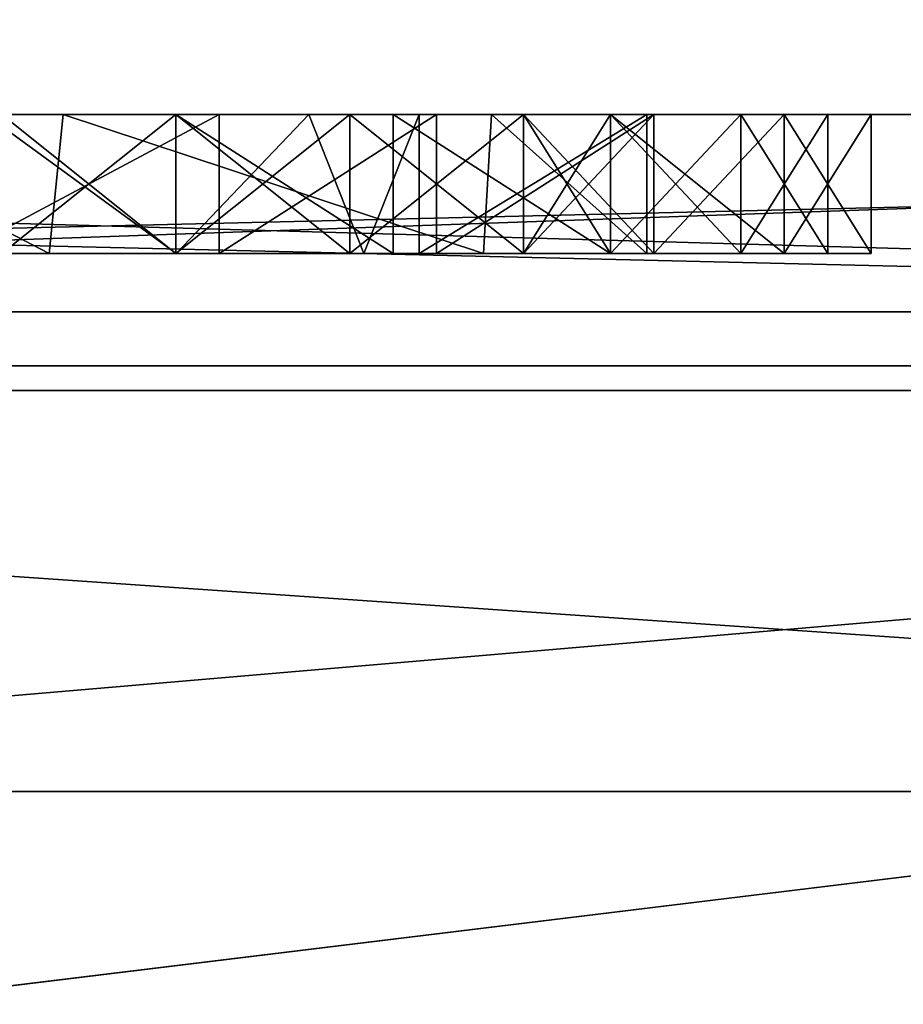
# Model space of a CAD drawing. Header units: millimetres. Extents: x -175 to 175, y 0 to 204.
# Tile 104 of 138: x 150.263 to 150.898, y 81.96 to 82.668. Entities that reach past the tile are written whole.
import ezdxf

# ---------------------------------------------------------------- set-up
doc = ezdxf.new("R2010")
doc.units = ezdxf.units.MM
doc.header["$LTSCALE"] = 65.185185
for name, color, linetype in [('488', 7, 'CONTINUOUS'), ('498', 7, 'CONTINUOUS'), ('506', 7, 'CONTINUOUS'), ('507', 7, 'CONTINUOUS'), ('531', 7, 'CONTINUOUS'), ('533', 7, 'CONTINUOUS'), ('534', 7, 'CONTINUOUS'), ('581', 7, 'CONTINUOUS'), ('582', 7, 'CONTINUOUS'), ('583', 7, 'CONTINUOUS'), ('584', 7, 'CONTINUOUS'), ('585', 7, 'CONTINUOUS'), ('698', 7, 'CONTINUOUS'), ('699', 7, 'CONTINUOUS'), ('700', 7, 'CONTINUOUS'), ('701', 7, 'CONTINUOUS'), ('702', 7, 'CONTINUOUS'), ('703', 7, 'CONTINUOUS'), ('704', 7, 'CONTINUOUS'), ('705', 7, 'CONTINUOUS'), ('706', 7, 'CONTINUOUS'), ('707', 7, 'CONTINUOUS'), ('708', 7, 'CONTINUOUS'), ('709', 7, 'CONTINUOUS'), ('710', 7, 'CONTINUOUS'), ('711', 7, 'CONTINUOUS'), ('712', 7, 'CONTINUOUS'), ('713', 7, 'CONTINUOUS'), ('714', 7, 'CONTINUOUS'), ('715', 7, 'CONTINUOUS'), ('731', 7, 'CONTINUOUS'), ('732', 7, 'CONTINUOUS'), ('733', 7, 'CONTINUOUS'), ('734', 7, 'CONTINUOUS'), ('735', 7, 'CONTINUOUS'), ('736', 7, 'CONTINUOUS'), ('737', 7, 'CONTINUOUS'), ('738', 7, 'CONTINUOUS'), ('739', 7, 'CONTINUOUS'), ('740', 7, 'CONTINUOUS'), ('741', 7, 'CONTINUOUS'), ('742', 7, 'CONTINUOUS'), ('743', 7, 'CONTINUOUS'), ('744', 7, 'CONTINUOUS'), ('745', 7, 'CONTINUOUS'), ('746', 7, 'CONTINUOUS'), ('747', 7, 'CONTINUOUS'), ('755', 7, 'CONTINUOUS'), ('783', 7, 'CONTINUOUS'), ('802', 7, 'CONTINUOUS'), ('807', 7, 'CONTINUOUS'), ('819', 7, 'CONTINUOUS'), ('820', 7, 'CONTINUOUS'), ('822', 7, 'CONTINUOUS'), ('823', 7, 'CONTINUOUS'), ('831', 7, 'CONTINUOUS'), ('832', 7, 'CONTINUOUS')]:
    doc.layers.add(name, color=color, linetype=linetype)

msp = doc.modelspace()

# ---------------------------------------------------------------- linework, layer by layer
at = {"layer": '488', "color": 7, "linetype": 'CONTINUOUS', "true_color": 0xe0f2ff}
for points in [[(147.5, 70.57382, -7.0255), (147.5, 82.11309, -7.32767), (152.5, 70.57382, -7.0255), (147.5, 70.57382, -7.0255)], [(152.5, 70.57382, -7.0255), (147.5, 82.11309, -7.32767), (152.5, 82.11309, -7.32767), (152.5, 70.57382, -7.0255)]]:
    msp.add_3dface(points, dxfattribs=at)
at = {"layer": '498', "color": 7, "linetype": 'CONTINUOUS', "true_color": 0xe0f2ff}
for points in [[(150, 84.1, -20), (155.17638, 84.1, -19.31852), (150, 79.6, -20), (150, 84.1, -20)], [(150, 79.6, -20), (155.17638, 84.1, -19.31852), (155.17638, 79.6, -19.31852), (150, 79.6, -20)]]:
    msp.add_3dface(points, dxfattribs=at)
at = {"layer": '506', "color": 7, "linetype": 'CONTINUOUS', "true_color": 0xe0f2ff}
for points in [[(169.5, 83.1889, 40.25999), (130.5, 83.1889, 40.25999), (130.5, 80.12662, 24.86484), (169.5, 83.1889, 40.25999)], [(169.5, 83.1889, 40.25999), (130.5, 80.12662, 24.86484), (169.5, 80.12662, 24.86484), (169.5, 83.1889, 40.25999)]]:
    msp.add_3dface(points, dxfattribs=at)
at = {"layer": '507', "color": 7, "linetype": 'CONTINUOUS', "true_color": 0xe0f2ff}
for points in [[(146.08696, 82.41915, -16.92696), (153.91304, 82.41915, -16.92696), (146.29823, 82.6, -16.38686), (146.08696, 82.41915, -16.92696)], [(146.29823, 82.6, -16.38686), (153.91304, 82.41915, -16.92696), (153.70178, 82.6, -16.38685), (146.29823, 82.6, -16.38686)], [(146.08696, 82.41915, -16.92696), (150, 81.94202, -17.73949), (153.91304, 82.41915, -16.92696), (146.08696, 82.41915, -16.92696)], [(150, 81.94202, -17.73949), (158.86974, 81.94202, -15.36284), (153.91304, 82.41915, -16.92696), (150, 81.94202, -17.73949)]]:
    msp.add_3dface(points, dxfattribs=at)
at = {"layer": '531', "color": 7, "linetype": 'CONTINUOUS', "true_color": 0xe0f2ff}
for points in [[(145.5, 82.6, 4.5), (154.5, 82.6, 4.5), (151.10987, 78.51951, 4.5), (145.5, 82.6, 4.5)], [(149.99868, 78.70077, 4.5), (145.5, 82.6, 4.5), (151.10987, 78.51951, 4.5), (149.99868, 78.70077, 4.5)]]:
    msp.add_3dface(points, dxfattribs=at)
at = {"layer": '533', "color": 7, "linetype": 'CONTINUOUS', "true_color": 0xe0f2ff}
for points in [[(154.5, 70.1, -4.5), (154.5, 82.6, -4.5), (145.5, 70.1, -4.5), (154.5, 70.1, -4.5)], [(154.5, 82.6, -4.5), (145.5, 82.6, -4.5), (145.5, 70.1, -4.5), (154.5, 82.6, -4.5)]]:
    msp.add_3dface(points, dxfattribs=at)
at = {"layer": '534', "color": 7, "linetype": 'CONTINUOUS', "true_color": 0xe0f2ff}
for points in [[(154.5, 82.6, -4.5), (154.5, 82.6, 4.5), (145.5, 82.6, -4.5), (154.5, 82.6, -4.5)], [(154.5, 82.6, 4.5), (145.5, 82.6, 4.5), (145.5, 82.6, -4.5), (154.5, 82.6, 4.5)]]:
    msp.add_3dface(points, dxfattribs=at)
at = {"layer": '581', "color": 7, "linetype": 'CONTINUOUS', "true_color": 0xe0f2ff}
for points in [[(150.16702, 82.5, 14.38271), (150.23803, 82.6, 14.40268), (150.37518, 82.5, 14.40672), (150.16702, 82.5, 14.38271)], [(150.23803, 82.6, 14.40268), (150.47072, 82.6, 14.36886), (150.37518, 82.5, 14.40672), (150.23803, 82.6, 14.40268)], [(150.37518, 82.5, 14.40672), (150.47072, 82.6, 14.36886), (150.51018, 82.5, 14.32861), (150.37518, 82.5, 14.40672)], [(150.47072, 82.6, 14.36886), (150.55003, 82.6, 14.16444), (150.51018, 82.5, 14.32861), (150.47072, 82.6, 14.36886)], [(150.51018, 82.5, 14.32861), (150.55003, 82.6, 14.16444), (150.55003, 82.5, 14.16444), (150.51018, 82.5, 14.32861)]]:
    msp.add_3dface(points, dxfattribs=at)
at = {"layer": '582', "color": 7, "linetype": 'CONTINUOUS', "true_color": 0xe0f2ff}
for points in [[(150.55003, 82.5, 14.16444), (150.55003, 82.6, 14.16444), (150.55003, 82.6, 13.46357), (150.55003, 82.5, 14.16444)], [(150.55003, 82.5, 13.46357), (150.55003, 82.5, 14.16444), (150.55003, 82.6, 13.46357), (150.55003, 82.5, 13.46357)]]:
    msp.add_3dface(points, dxfattribs=at)
at = {"layer": '583', "color": 7, "linetype": 'CONTINUOUS', "true_color": 0xe0f2ff}
for points in [[(150.55003, 82.5, 13.46357), (150.55003, 82.6, 13.46357), (150.71361, 82.6, 13.46357), (150.55003, 82.5, 13.46357)], [(150.55003, 82.5, 13.46357), (150.71361, 82.6, 13.46357), (150.71361, 82.5, 13.46357), (150.55003, 82.5, 13.46357)]]:
    msp.add_3dface(points, dxfattribs=at)
at = {"layer": '584', "color": 7, "linetype": 'CONTINUOUS', "true_color": 0xe0f2ff}
for points in [[(150.71361, 82.5, 13.46357), (150.71361, 82.6, 13.46357), (150.71361, 82.6, 14.22495), (150.71361, 82.5, 13.46357)], [(150.71361, 82.5, 14.22495), (150.71361, 82.5, 13.46357), (150.71361, 82.6, 14.22495), (150.71361, 82.5, 14.22495)]]:
    msp.add_3dface(points, dxfattribs=at)
at = {"layer": '585', "color": 7, "linetype": 'CONTINUOUS', "true_color": 0xe0f2ff}
for points in [[(150.29405, 82.6, 14.54933), (150.09157, 82.6, 14.497), (150.28387, 82.5, 14.5487), (150.29405, 82.6, 14.54933)], [(150.28387, 82.5, 14.5487), (150.09157, 82.6, 14.497), (150.09194, 82.5, 14.49719), (150.28387, 82.5, 14.5487)], [(150.59619, 82.5, 14.47329), (150.29405, 82.6, 14.54933), (150.28387, 82.5, 14.5487), (150.59619, 82.5, 14.47329)], [(150.60195, 82.6, 14.46833), (150.29405, 82.6, 14.54933), (150.59619, 82.5, 14.47329), (150.60195, 82.6, 14.46833)], [(150.71361, 82.5, 14.22495), (150.60195, 82.6, 14.46833), (150.59619, 82.5, 14.47329), (150.71361, 82.5, 14.22495)], [(150.71361, 82.5, 14.22495), (150.71361, 82.6, 14.22495), (150.60195, 82.6, 14.46833), (150.71361, 82.5, 14.22495)]]:
    msp.add_3dface(points, dxfattribs=at)
at = {"layer": '698', "color": 7, "linetype": 'CONTINUOUS', "true_color": 0xe0f2ff}
for points in [[(150.21875, 82.5, 10.25), (150.21875, 82.6, 10.25), (150.40625, 82.6, 10.25), (150.21875, 82.5, 10.25)], [(150.40625, 82.5, 10.25), (150.21875, 82.5, 10.25), (150.40625, 82.6, 10.25), (150.40625, 82.5, 10.25)]]:
    msp.add_3dface(points, dxfattribs=at)
at = {"layer": '699', "color": 7, "linetype": 'CONTINUOUS', "true_color": 0xe0f2ff}
for points in [[(150.40625, 82.5, 10.25), (150.40625, 82.6, 10.25), (150.5625, 82.6, 10.28191), (150.40625, 82.5, 10.25)], [(150.5625, 82.5, 10.28191), (150.40625, 82.5, 10.25), (150.5625, 82.6, 10.28191), (150.5625, 82.5, 10.28191)]]:
    msp.add_3dface(points, dxfattribs=at)
at = {"layer": '700', "color": 7, "linetype": 'CONTINUOUS', "true_color": 0xe0f2ff}
for points in [[(150.5625, 82.5, 10.28191), (150.5625, 82.6, 10.28191), (150.71875, 82.6, 10.37766), (150.5625, 82.5, 10.28191)], [(150.71875, 82.5, 10.37766), (150.5625, 82.5, 10.28191), (150.71875, 82.6, 10.37766), (150.71875, 82.5, 10.37766)]]:
    msp.add_3dface(points, dxfattribs=at)
at = {"layer": '701', "color": 7, "linetype": 'CONTINUOUS', "true_color": 0xe0f2ff}
for points in [[(150.71875, 82.5, 10.37766), (150.71875, 82.6, 10.37766), (150.8125, 82.6, 10.4734), (150.71875, 82.5, 10.37766)], [(150.8125, 82.5, 10.4734), (150.71875, 82.5, 10.37766), (150.8125, 82.6, 10.4734), (150.8125, 82.5, 10.4734)]]:
    msp.add_3dface(points, dxfattribs=at)
at = {"layer": '702', "color": 7, "linetype": 'CONTINUOUS', "true_color": 0xe0f2ff}
for points in [[(150.8125, 82.5, 10.4734), (150.8125, 82.6, 10.4734), (150.875, 82.6, 10.63298), (150.8125, 82.5, 10.4734)], [(150.875, 82.5, 10.63298), (150.8125, 82.5, 10.4734), (150.875, 82.6, 10.63298), (150.875, 82.5, 10.63298)]]:
    msp.add_3dface(points, dxfattribs=at)
at = {"layer": '703', "color": 7, "linetype": 'CONTINUOUS', "true_color": 0xe0f2ff}
for points in [[(150.875, 82.5, 10.63298), (150.875, 82.6, 10.63298), (150.875, 82.5, 10.72872), (150.875, 82.5, 10.63298)], [(150.875, 82.5, 10.72872), (150.875, 82.6, 10.63298), (150.875, 82.6, 10.72872), (150.875, 82.5, 10.72872)]]:
    msp.add_3dface(points, dxfattribs=at)
at = {"layer": '704', "color": 7, "linetype": 'CONTINUOUS', "true_color": 0xe0f2ff}
for points in [[(150.875, 82.5, 10.72872), (150.875, 82.6, 10.72872), (150.8125, 82.6, 10.8883), (150.875, 82.5, 10.72872)], [(150.8125, 82.5, 10.8883), (150.875, 82.5, 10.72872), (150.8125, 82.6, 10.8883), (150.8125, 82.5, 10.8883)]]:
    msp.add_3dface(points, dxfattribs=at)
at = {"layer": '705', "color": 7, "linetype": 'CONTINUOUS', "true_color": 0xe0f2ff}
for points in [[(150.8125, 82.5, 10.8883), (150.8125, 82.6, 10.8883), (150.6875, 82.6, 10.98404), (150.8125, 82.5, 10.8883)], [(150.6875, 82.5, 10.98404), (150.8125, 82.5, 10.8883), (150.6875, 82.6, 10.98404), (150.6875, 82.5, 10.98404)]]:
    msp.add_3dface(points, dxfattribs=at)
at = {"layer": '706', "color": 7, "linetype": 'CONTINUOUS', "true_color": 0xe0f2ff}
for points in [[(150.6875, 82.5, 10.98404), (150.6875, 82.6, 10.98404), (150.625, 82.5, 11.01596), (150.6875, 82.5, 10.98404)], [(150.625, 82.5, 11.01596), (150.6875, 82.6, 10.98404), (150.625, 82.6, 11.01596), (150.625, 82.5, 11.01596)]]:
    msp.add_3dface(points, dxfattribs=at)
at = {"layer": '707', "color": 7, "linetype": 'CONTINUOUS', "true_color": 0xe0f2ff}
for points in [[(150.625, 82.5, 11.01596), (150.625, 82.6, 11.01596), (150.6875, 82.5, 11.04787), (150.625, 82.5, 11.01596)], [(150.6875, 82.5, 11.04787), (150.625, 82.6, 11.01596), (150.6875, 82.6, 11.04787), (150.6875, 82.5, 11.04787)]]:
    msp.add_3dface(points, dxfattribs=at)
at = {"layer": '708', "color": 7, "linetype": 'CONTINUOUS', "true_color": 0xe0f2ff}
for points in [[(150.6875, 82.5, 11.04787), (150.6875, 82.6, 11.04787), (150.78125, 82.6, 11.14362), (150.6875, 82.5, 11.04787)], [(150.78125, 82.5, 11.14362), (150.6875, 82.5, 11.04787), (150.78125, 82.6, 11.14362), (150.78125, 82.5, 11.14362)]]:
    msp.add_3dface(points, dxfattribs=at)
at = {"layer": '709', "color": 7, "linetype": 'CONTINUOUS', "true_color": 0xe0f2ff}
for points in [[(150.78125, 82.5, 11.14362), (150.78125, 82.6, 11.14362), (150.84375, 82.6, 11.27128), (150.78125, 82.5, 11.14362)], [(150.84375, 82.5, 11.27128), (150.78125, 82.5, 11.14362), (150.84375, 82.6, 11.27128), (150.84375, 82.5, 11.27128)]]:
    msp.add_3dface(points, dxfattribs=at)
at = {"layer": '710', "color": 7, "linetype": 'CONTINUOUS', "true_color": 0xe0f2ff}
for points in [[(150.84375, 82.5, 11.27128), (150.84375, 82.6, 11.27128), (150.84375, 82.5, 11.36702), (150.84375, 82.5, 11.27128)], [(150.84375, 82.5, 11.36702), (150.84375, 82.6, 11.27128), (150.84375, 82.6, 11.36702), (150.84375, 82.5, 11.36702)]]:
    msp.add_3dface(points, dxfattribs=at)
at = {"layer": '711', "color": 7, "linetype": 'CONTINUOUS', "true_color": 0xe0f2ff}
for points in [[(150.84375, 82.5, 11.36702), (150.84375, 82.6, 11.36702), (150.78125, 82.6, 11.5266), (150.84375, 82.5, 11.36702)], [(150.78125, 82.5, 11.5266), (150.84375, 82.5, 11.36702), (150.78125, 82.6, 11.5266), (150.78125, 82.5, 11.5266)]]:
    msp.add_3dface(points, dxfattribs=at)
at = {"layer": '712', "color": 7, "linetype": 'CONTINUOUS', "true_color": 0xe0f2ff}
for points in [[(150.78125, 82.5, 11.5266), (150.78125, 82.6, 11.5266), (150.6875, 82.6, 11.62234), (150.78125, 82.5, 11.5266)], [(150.6875, 82.5, 11.62234), (150.78125, 82.5, 11.5266), (150.6875, 82.6, 11.62234), (150.6875, 82.5, 11.62234)]]:
    msp.add_3dface(points, dxfattribs=at)
at = {"layer": '713', "color": 7, "linetype": 'CONTINUOUS', "true_color": 0xe0f2ff}
for points in [[(150.6875, 82.5, 11.62234), (150.6875, 82.6, 11.62234), (150.53125, 82.6, 11.71809), (150.6875, 82.5, 11.62234)], [(150.53125, 82.5, 11.71809), (150.6875, 82.5, 11.62234), (150.53125, 82.6, 11.71809), (150.53125, 82.5, 11.71809)]]:
    msp.add_3dface(points, dxfattribs=at)
at = {"layer": '714', "color": 7, "linetype": 'CONTINUOUS', "true_color": 0xe0f2ff}
for points in [[(150.53125, 82.5, 11.71809), (150.53125, 82.6, 11.71809), (150.375, 82.6, 11.75), (150.53125, 82.5, 11.71809)], [(150.375, 82.5, 11.75), (150.53125, 82.5, 11.71809), (150.375, 82.6, 11.75), (150.375, 82.5, 11.75)]]:
    msp.add_3dface(points, dxfattribs=at)
at = {"layer": '715', "color": 7, "linetype": 'CONTINUOUS', "true_color": 0xe0f2ff}
for points in [[(150.375, 82.5, 11.75), (150.375, 82.6, 11.75), (150.25, 82.6, 11.75), (150.375, 82.5, 11.75)], [(150.25, 82.5, 11.75), (150.375, 82.5, 11.75), (150.25, 82.6, 11.75), (150.25, 82.5, 11.75)]]:
    msp.add_3dface(points, dxfattribs=at)
at = {"layer": '731', "color": 7, "linetype": 'CONTINUOUS', "true_color": 0xe0f2ff}
for points in [[(150.25, 82.5, 10.95213), (150.25, 82.6, 10.95213), (150.375, 82.6, 10.95213), (150.25, 82.5, 10.95213)], [(150.375, 82.5, 10.95213), (150.25, 82.5, 10.95213), (150.375, 82.6, 10.95213), (150.375, 82.5, 10.95213)]]:
    msp.add_3dface(points, dxfattribs=at)
at = {"layer": '732', "color": 7, "linetype": 'CONTINUOUS', "true_color": 0xe0f2ff}
for points in [[(150.375, 82.5, 10.95213), (150.375, 82.6, 10.95213), (150.5, 82.6, 10.92021), (150.375, 82.5, 10.95213)], [(150.5, 82.5, 10.92021), (150.375, 82.5, 10.95213), (150.5, 82.6, 10.92021), (150.5, 82.5, 10.92021)]]:
    msp.add_3dface(points, dxfattribs=at)
at = {"layer": '733', "color": 7, "linetype": 'CONTINUOUS', "true_color": 0xe0f2ff}
for points in [[(150.5, 82.5, 10.92021), (150.5, 82.6, 10.92021), (150.625, 82.6, 10.85638), (150.5, 82.5, 10.92021)], [(150.625, 82.5, 10.85638), (150.5, 82.5, 10.92021), (150.625, 82.6, 10.85638), (150.625, 82.5, 10.85638)]]:
    msp.add_3dface(points, dxfattribs=at)
at = {"layer": '734', "color": 7, "linetype": 'CONTINUOUS', "true_color": 0xe0f2ff}
for points in [[(150.625, 82.5, 10.85638), (150.625, 82.6, 10.85638), (150.71875, 82.6, 10.72872), (150.625, 82.5, 10.85638)], [(150.71875, 82.5, 10.72872), (150.625, 82.5, 10.85638), (150.71875, 82.6, 10.72872), (150.71875, 82.5, 10.72872)]]:
    msp.add_3dface(points, dxfattribs=at)
at = {"layer": '735', "color": 7, "linetype": 'CONTINUOUS', "true_color": 0xe0f2ff}
for points in [[(150.71875, 82.5, 10.72872), (150.71875, 82.6, 10.72872), (150.71875, 82.5, 10.63298), (150.71875, 82.5, 10.72872)], [(150.71875, 82.5, 10.63298), (150.71875, 82.6, 10.72872), (150.71875, 82.6, 10.63298), (150.71875, 82.5, 10.63298)]]:
    msp.add_3dface(points, dxfattribs=at)
at = {"layer": '736', "color": 7, "linetype": 'CONTINUOUS', "true_color": 0xe0f2ff}
for points in [[(150.71875, 82.5, 10.63298), (150.71875, 82.6, 10.63298), (150.625, 82.6, 10.50532), (150.71875, 82.5, 10.63298)], [(150.625, 82.5, 10.50532), (150.71875, 82.5, 10.63298), (150.625, 82.6, 10.50532), (150.625, 82.5, 10.50532)]]:
    msp.add_3dface(points, dxfattribs=at)
at = {"layer": '737', "color": 7, "linetype": 'CONTINUOUS', "true_color": 0xe0f2ff}
for points in [[(150.625, 82.5, 10.50532), (150.625, 82.6, 10.50532), (150.5, 82.6, 10.44149), (150.625, 82.5, 10.50532)], [(150.5, 82.5, 10.44149), (150.625, 82.5, 10.50532), (150.5, 82.6, 10.44149), (150.5, 82.5, 10.44149)]]:
    msp.add_3dface(points, dxfattribs=at)
at = {"layer": '738', "color": 7, "linetype": 'CONTINUOUS', "true_color": 0xe0f2ff}
for points in [[(150.5, 82.5, 10.44149), (150.5, 82.6, 10.44149), (150.375, 82.6, 10.40957), (150.5, 82.5, 10.44149)], [(150.375, 82.5, 10.40957), (150.5, 82.5, 10.44149), (150.375, 82.6, 10.40957), (150.375, 82.5, 10.40957)]]:
    msp.add_3dface(points, dxfattribs=at)
at = {"layer": '739', "color": 7, "linetype": 'CONTINUOUS', "true_color": 0xe0f2ff}
for points in [[(150.25, 82.6, 10.40957), (150.25, 82.5, 10.40957), (150.375, 82.5, 10.40957), (150.25, 82.6, 10.40957)], [(150.25, 82.6, 10.40957), (150.375, 82.5, 10.40957), (150.375, 82.6, 10.40957), (150.25, 82.6, 10.40957)]]:
    msp.add_3dface(points, dxfattribs=at)
at = {"layer": '740', "color": 7, "linetype": 'CONTINUOUS', "true_color": 0xe0f2ff}
for points in [[(150.375, 82.5, 11.59043), (150.375, 82.6, 11.59043), (150.5, 82.6, 11.55851), (150.375, 82.5, 11.59043)], [(150.5, 82.5, 11.55851), (150.375, 82.5, 11.59043), (150.5, 82.6, 11.55851), (150.5, 82.5, 11.55851)]]:
    msp.add_3dface(points, dxfattribs=at)
at = {"layer": '741', "color": 7, "linetype": 'CONTINUOUS', "true_color": 0xe0f2ff}
for points in [[(150.5, 82.5, 11.55851), (150.5, 82.6, 11.55851), (150.625, 82.6, 11.46277), (150.5, 82.5, 11.55851)], [(150.625, 82.5, 11.46277), (150.5, 82.5, 11.55851), (150.625, 82.6, 11.46277), (150.625, 82.5, 11.46277)]]:
    msp.add_3dface(points, dxfattribs=at)
at = {"layer": '742', "color": 7, "linetype": 'CONTINUOUS', "true_color": 0xe0f2ff}
for points in [[(150.625, 82.5, 11.46277), (150.625, 82.6, 11.46277), (150.6875, 82.6, 11.36702), (150.625, 82.5, 11.46277)], [(150.6875, 82.5, 11.36702), (150.625, 82.5, 11.46277), (150.6875, 82.6, 11.36702), (150.6875, 82.5, 11.36702)]]:
    msp.add_3dface(points, dxfattribs=at)
at = {"layer": '743', "color": 7, "linetype": 'CONTINUOUS', "true_color": 0xe0f2ff}
for points in [[(150.6875, 82.5, 11.36702), (150.6875, 82.6, 11.36702), (150.6875, 82.5, 11.30319), (150.6875, 82.5, 11.36702)], [(150.6875, 82.5, 11.30319), (150.6875, 82.6, 11.36702), (150.6875, 82.6, 11.30319), (150.6875, 82.5, 11.30319)]]:
    msp.add_3dface(points, dxfattribs=at)
at = {"layer": '744', "color": 7, "linetype": 'CONTINUOUS', "true_color": 0xe0f2ff}
for points in [[(150.6875, 82.5, 11.30319), (150.6875, 82.6, 11.30319), (150.625, 82.6, 11.20745), (150.6875, 82.5, 11.30319)], [(150.625, 82.5, 11.20745), (150.6875, 82.5, 11.30319), (150.625, 82.6, 11.20745), (150.625, 82.5, 11.20745)]]:
    msp.add_3dface(points, dxfattribs=at)
at = {"layer": '745', "color": 7, "linetype": 'CONTINUOUS', "true_color": 0xe0f2ff}
for points in [[(150.625, 82.5, 11.20745), (150.625, 82.6, 11.20745), (150.5, 82.6, 11.1117), (150.625, 82.5, 11.20745)], [(150.5, 82.5, 11.1117), (150.625, 82.5, 11.20745), (150.5, 82.6, 11.1117), (150.5, 82.5, 11.1117)]]:
    msp.add_3dface(points, dxfattribs=at)
at = {"layer": '746', "color": 7, "linetype": 'CONTINUOUS', "true_color": 0xe0f2ff}
for points in [[(150.5, 82.5, 11.1117), (150.5, 82.6, 11.1117), (150.375, 82.6, 11.07979), (150.5, 82.5, 11.1117)], [(150.375, 82.5, 11.07979), (150.5, 82.5, 11.1117), (150.375, 82.6, 11.07979), (150.375, 82.5, 11.07979)]]:
    msp.add_3dface(points, dxfattribs=at)
at = {"layer": '747', "color": 7, "linetype": 'CONTINUOUS', "true_color": 0xe0f2ff}
for points in [[(150.375, 82.5, 11.07979), (150.375, 82.6, 11.07979), (150.25, 82.6, 11.07979), (150.375, 82.5, 11.07979)], [(150.25, 82.5, 11.07979), (150.375, 82.5, 11.07979), (150.25, 82.6, 11.07979), (150.25, 82.5, 11.07979)]]:
    msp.add_3dface(points, dxfattribs=at)
at = {"layer": '755', "color": 7, "linetype": 'CONTINUOUS', "true_color": 0xe0f2ff}
for points in [[(150.375, 82.6, 11.59043), (150.375, 82.5, 11.59043), (150.25, 82.5, 11.59043), (150.375, 82.6, 11.59043)], [(150.375, 82.6, 11.59043), (150.25, 82.5, 11.59043), (150.25, 82.6, 11.59043), (150.375, 82.6, 11.59043)]]:
    msp.add_3dface(points, dxfattribs=at)
at = {"layer": '783', "color": 7, "linetype": 'CONTINUOUS', "true_color": 0xe0f2ff}
for points in [[(146.29823, 82.6, 16.38686), (153.70178, 82.6, 16.38685), (146.08696, 82.41915, 16.92696), (146.29823, 82.6, 16.38686)], [(146.08696, 82.41915, 16.92696), (153.70178, 82.6, 16.38685), (153.91304, 82.41915, 16.92696), (146.08696, 82.41915, 16.92696)], [(150, 81.94202, 17.73949), (146.08696, 82.41915, 16.92696), (153.91304, 82.41915, 16.92696), (150, 81.94202, 17.73949)], [(158.86974, 81.94202, 15.36284), (150, 81.94202, 17.73949), (153.91304, 82.41915, 16.92696), (158.86974, 81.94202, 15.36284)]]:
    msp.add_3dface(points, dxfattribs=at)
at = {"layer": '802', "color": 7, "linetype": 'CONTINUOUS', "true_color": 0xe0f2ff}
for points in [[(152.5, 82.6, -7.8275), (152.5, 82.45815, -7.4786), (147.5, 82.6, -7.8275), (152.5, 82.6, -7.8275)], [(147.5, 82.6, -7.8275), (152.5, 82.45815, -7.4786), (147.5, 82.45815, -7.4786), (147.5, 82.6, -7.8275)], [(152.5, 82.11309, -7.32767), (147.5, 82.11309, -7.32767), (147.5, 82.45815, -7.4786), (152.5, 82.11309, -7.32767)], [(152.5, 82.45815, -7.4786), (152.5, 82.11309, -7.32767), (147.5, 82.45815, -7.4786), (152.5, 82.45815, -7.4786)]]:
    msp.add_3dface(points, dxfattribs=at)
at = {"layer": '807', "color": 7, "linetype": 'CONTINUOUS', "true_color": 0xe0f2ff}
for points in [[(147.17709, 82.6, 9.52233), (147.17709, 82.40141, 9.03387), (152.82291, 82.6, 9.52233), (147.17709, 82.6, 9.52233)], [(152.82291, 82.6, 9.52233), (147.17709, 82.40141, 9.03387), (152.82291, 82.40141, 9.03387), (152.82291, 82.6, 9.52233)], [(147.17709, 81.91832, 8.82257), (152.82291, 81.91832, 8.82257), (152.82291, 82.40141, 9.03387), (147.17709, 81.91832, 8.82257)], [(147.17709, 82.40141, 9.03387), (147.17709, 81.91832, 8.82257), (152.82291, 82.40141, 9.03387), (147.17709, 82.40141, 9.03387)]]:
    msp.add_3dface(points, dxfattribs=at)
at = {"layer": '819', "color": 7, "linetype": 'CONTINUOUS', "true_color": 0xe0f2ff}
for points in [[(150.09157, 82.6, 14.497), (150.29405, 82.6, 14.54933), (146.29823, 82.6, 16.38686), (150.09157, 82.6, 14.497)], [(150.29405, 82.6, 14.54933), (150.60195, 82.6, 14.46833), (146.29823, 82.6, 16.38686), (150.29405, 82.6, 14.54933)], [(150.60195, 82.6, 14.46833), (150.98558, 82.6, 14.32403), (146.29823, 82.6, 16.38686), (150.60195, 82.6, 14.46833)], [(150.98558, 82.6, 14.32403), (151.16458, 82.6, 14.47764), (146.29823, 82.6, 16.38686), (150.98558, 82.6, 14.32403)], [(151.16458, 82.6, 14.47764), (151.40629, 82.6, 14.54327), (146.29823, 82.6, 16.38686), (151.16458, 82.6, 14.47764)], [(151.40629, 82.6, 14.54327), (151.66909, 82.6, 14.54607), (146.29823, 82.6, 16.38686), (151.40629, 82.6, 14.54327)], [(151.66909, 82.6, 14.54607), (151.87014, 82.6, 14.48426), (146.29823, 82.6, 16.38686), (151.66909, 82.6, 14.54607)], [(151.87014, 82.6, 14.48426), (152.34408, 82.6, 14.929), (146.29823, 82.6, 16.38686), (151.87014, 82.6, 14.48426)], [(152.34408, 82.6, 14.929), (152.50567, 82.6, 14.929), (146.29823, 82.6, 16.38686), (152.34408, 82.6, 14.929)], [(152.50567, 82.6, 14.929), (153.70178, 82.6, 16.38685), (146.29823, 82.6, 16.38686), (152.50567, 82.6, 14.929)], [(147.9375, 82.6, 10.25), (147.17709, 82.6, 9.52233), (152.82291, 82.6, 9.52233), (147.9375, 82.6, 10.25)], [(148.125, 82.6, 10.25), (147.9375, 82.6, 10.25), (152.82291, 82.6, 9.52233), (148.125, 82.6, 10.25)], [(148.84375, 82.6, 10.25), (148.125, 82.6, 10.25), (152.82291, 82.6, 9.52233), (148.84375, 82.6, 10.25)], [(149.03125, 82.6, 10.25), (148.84375, 82.6, 10.25), (152.82291, 82.6, 9.52233), (149.03125, 82.6, 10.25)], [(149.1875, 82.6, 10.28191), (149.03125, 82.6, 10.25), (152.82291, 82.6, 9.52233), (149.1875, 82.6, 10.28191)], [(149.34375, 82.6, 10.37766), (149.1875, 82.6, 10.28191), (152.82291, 82.6, 9.52233), (149.34375, 82.6, 10.37766)], [(150.0625, 82.6, 10.28191), (149.34375, 82.6, 10.37766), (152.82291, 82.6, 9.52233), (150.0625, 82.6, 10.28191)], [(150.21875, 82.6, 10.25), (150.0625, 82.6, 10.28191), (152.82291, 82.6, 9.52233), (150.21875, 82.6, 10.25)], [(150.40625, 82.6, 10.25), (150.21875, 82.6, 10.25), (152.82291, 82.6, 9.52233), (150.40625, 82.6, 10.25)], [(150.47072, 82.6, 14.36886), (150.23803, 82.6, 14.40268), (150.375, 82.6, 11.75), (150.47072, 82.6, 14.36886)], [(150.375, 82.6, 11.75), (150.23803, 82.6, 14.40268), (150.25, 82.6, 11.75), (150.375, 82.6, 11.75)], [(150.53125, 82.6, 11.71809), (150.47072, 82.6, 14.36886), (150.375, 82.6, 11.75), (150.53125, 82.6, 11.71809)], [(150.5625, 82.6, 10.28191), (150.40625, 82.6, 10.25), (152.82291, 82.6, 9.52233), (150.5625, 82.6, 10.28191)], [(150.55003, 82.6, 14.16444), (150.47072, 82.6, 14.36886), (150.55003, 82.6, 13.46357), (150.55003, 82.6, 14.16444)], [(150.55003, 82.6, 13.46357), (150.47072, 82.6, 14.36886), (150.53125, 82.6, 11.71809), (150.55003, 82.6, 13.46357)], [(150.6875, 82.6, 11.62234), (150.55003, 82.6, 13.46357), (150.53125, 82.6, 11.71809), (150.6875, 82.6, 11.62234)], [(150.71361, 82.6, 13.46357), (150.55003, 82.6, 13.46357), (150.6875, 82.6, 11.62234), (150.71361, 82.6, 13.46357)], [(150.71875, 82.6, 10.37766), (150.5625, 82.6, 10.28191), (152.82291, 82.6, 9.52233), (150.71875, 82.6, 10.37766)], [(150.60195, 82.6, 14.46833), (150.71361, 82.6, 14.22495), (150.92204, 82.6, 13.77343), (150.60195, 82.6, 14.46833)], [(150.98558, 82.6, 14.32403), (150.60195, 82.6, 14.46833), (150.983, 82.6, 13.91252), (150.98558, 82.6, 14.32403)], [(150.60195, 82.6, 14.46833), (150.92204, 82.6, 13.77343), (150.92495, 82.6, 13.79486), (150.60195, 82.6, 14.46833)], [(150.60195, 82.6, 14.46833), (150.92495, 82.6, 13.79486), (150.9298, 82.6, 13.81579), (150.60195, 82.6, 14.46833)], [(150.60195, 82.6, 14.46833), (150.9298, 82.6, 13.81579), (150.93662, 82.6, 13.83624), (150.60195, 82.6, 14.46833)], [(150.60195, 82.6, 14.46833), (150.93662, 82.6, 13.83624), (150.9454, 82.6, 13.8562), (150.60195, 82.6, 14.46833)], [(150.60195, 82.6, 14.46833), (150.9454, 82.6, 13.8562), (150.95605, 82.6, 13.87558), (150.60195, 82.6, 14.46833)], [(150.60195, 82.6, 14.46833), (150.95605, 82.6, 13.87558), (150.96858, 82.6, 13.89435), (150.60195, 82.6, 14.46833)], [(150.60195, 82.6, 14.46833), (150.96858, 82.6, 13.89435), (150.983, 82.6, 13.91252), (150.60195, 82.6, 14.46833)], [(150.625, 82.6, 11.01596), (150.6875, 82.6, 10.98404), (150.6875, 82.6, 11.04787), (150.625, 82.6, 11.01596)], [(150.78125, 82.6, 11.5266), (150.71361, 82.6, 13.46357), (150.6875, 82.6, 11.62234), (150.78125, 82.6, 11.5266)], [(150.6875, 82.6, 10.98404), (150.8125, 82.6, 10.8883), (150.6875, 82.6, 11.04787), (150.6875, 82.6, 10.98404)], [(150.6875, 82.6, 11.04787), (150.8125, 82.6, 10.8883), (150.78125, 82.6, 11.14362), (150.6875, 82.6, 11.04787)], [(150.71361, 82.6, 14.22495), (150.71361, 82.6, 13.46357), (150.78125, 82.6, 11.5266), (150.71361, 82.6, 14.22495)], [(150.71361, 82.6, 14.22495), (150.92107, 82.6, 13.7515), (150.92204, 82.6, 13.77343), (150.71361, 82.6, 14.22495)], [(150.92107, 82.6, 13.7515), (150.71361, 82.6, 14.22495), (150.875, 82.6, 10.72872), (150.92107, 82.6, 13.7515)], [(150.875, 82.6, 10.72872), (150.71361, 82.6, 14.22495), (150.84375, 82.6, 11.36702), (150.875, 82.6, 10.72872)], [(150.84375, 82.6, 11.36702), (150.71361, 82.6, 14.22495), (150.78125, 82.6, 11.5266), (150.84375, 82.6, 11.36702)], [(150.8125, 82.6, 10.4734), (150.71875, 82.6, 10.37766), (152.82291, 82.6, 9.52233), (150.8125, 82.6, 10.4734)], [(150.78125, 82.6, 11.14362), (150.8125, 82.6, 10.8883), (150.84375, 82.6, 11.27128), (150.78125, 82.6, 11.14362)], [(150.875, 82.6, 10.63298), (150.8125, 82.6, 10.4734), (151.4375, 82.6, 10.25), (150.875, 82.6, 10.63298)], [(151.4375, 82.6, 10.25), (150.8125, 82.6, 10.4734), (152.82291, 82.6, 9.52233), (151.4375, 82.6, 10.25)], [(150.8125, 82.6, 10.8883), (150.875, 82.6, 10.72872), (150.84375, 82.6, 11.27128), (150.8125, 82.6, 10.8883)], [(150.84375, 82.6, 11.27128), (150.875, 82.6, 10.72872), (150.84375, 82.6, 11.36702), (150.84375, 82.6, 11.27128)], [(150.92198, 82.6, 13.72917), (150.92107, 82.6, 13.7515), (150.875, 82.6, 10.72872), (150.92198, 82.6, 13.72917)], [(150.92198, 82.6, 13.72917), (150.875, 82.6, 10.72872), (151.125, 82.6, 11.59043), (150.92198, 82.6, 13.72917)], [(150.875, 82.6, 10.72872), (150.875, 82.6, 10.63298), (151.4375, 82.6, 10.25), (150.875, 82.6, 10.72872)], [(151.125, 82.6, 11.59043), (150.875, 82.6, 10.72872), (151.4375, 82.6, 10.25), (151.125, 82.6, 11.59043)]]:
    msp.add_3dface(points, dxfattribs=at)
at = {"layer": '820', "color": 7, "linetype": 'CONTINUOUS', "true_color": 0xe0f2ff}
for points in [[(146.29823, 82.6, -16.38686), (153.70178, 82.6, -16.38685), (146.42902, 82.6, -7.72827), (146.29823, 82.6, -16.38686)], [(153.70178, 82.6, -16.38685), (147.5, 82.6, -7.8275), (146.42902, 82.6, -7.72827), (153.70178, 82.6, -16.38685)], [(153.70178, 82.6, -16.38685), (152.5, 82.6, -7.8275), (147.5, 82.6, -7.8275), (153.70178, 82.6, -16.38685)]]:
    msp.add_3dface(points, dxfattribs=at)
at = {"layer": '822', "color": 7, "linetype": 'CONTINUOUS', "true_color": 0xe0f2ff}
for points in [[(150.25, 82.6, 10.95213), (150.25, 82.6, 10.40957), (150.375, 82.6, 10.40957), (150.25, 82.6, 10.95213)], [(150.375, 82.6, 10.95213), (150.25, 82.6, 10.95213), (150.375, 82.6, 10.40957), (150.375, 82.6, 10.95213)], [(150.5, 82.6, 10.92021), (150.375, 82.6, 10.95213), (150.5, 82.6, 10.44149), (150.5, 82.6, 10.92021)], [(150.5, 82.6, 10.44149), (150.375, 82.6, 10.95213), (150.375, 82.6, 10.40957), (150.5, 82.6, 10.44149)], [(150.625, 82.6, 10.85638), (150.5, 82.6, 10.92021), (150.625, 82.6, 10.50532), (150.625, 82.6, 10.85638)], [(150.625, 82.6, 10.50532), (150.5, 82.6, 10.92021), (150.5, 82.6, 10.44149), (150.625, 82.6, 10.50532)], [(150.71875, 82.6, 10.72872), (150.625, 82.6, 10.85638), (150.71875, 82.6, 10.63298), (150.71875, 82.6, 10.72872)], [(150.71875, 82.6, 10.63298), (150.625, 82.6, 10.85638), (150.625, 82.6, 10.50532), (150.71875, 82.6, 10.63298)]]:
    msp.add_3dface(points, dxfattribs=at)
at = {"layer": '823', "color": 7, "linetype": 'CONTINUOUS', "true_color": 0xe0f2ff}
for points in [[(150.375, 82.6, 11.07979), (150.375, 82.6, 11.59043), (150.25, 82.6, 11.59043), (150.375, 82.6, 11.07979)], [(150.25, 82.6, 11.07979), (150.375, 82.6, 11.07979), (150.25, 82.6, 11.59043), (150.25, 82.6, 11.07979)], [(150.5, 82.6, 11.55851), (150.375, 82.6, 11.59043), (150.5, 82.6, 11.1117), (150.5, 82.6, 11.55851)], [(150.5, 82.6, 11.1117), (150.375, 82.6, 11.59043), (150.375, 82.6, 11.07979), (150.5, 82.6, 11.1117)], [(150.625, 82.6, 11.46277), (150.5, 82.6, 11.55851), (150.625, 82.6, 11.20745), (150.625, 82.6, 11.46277)], [(150.625, 82.6, 11.20745), (150.5, 82.6, 11.55851), (150.5, 82.6, 11.1117), (150.625, 82.6, 11.20745)], [(150.6875, 82.6, 11.36702), (150.625, 82.6, 11.46277), (150.6875, 82.6, 11.30319), (150.6875, 82.6, 11.36702)], [(150.6875, 82.6, 11.30319), (150.625, 82.6, 11.46277), (150.625, 82.6, 11.20745), (150.6875, 82.6, 11.30319)]]:
    msp.add_3dface(points, dxfattribs=at)
at = {"layer": '831', "color": 7, "linetype": 'CONTINUOUS', "true_color": 0xe0f2ff}
for points in [[(150.16702, 82.5, 14.38271), (150.28387, 82.5, 14.5487), (150.09194, 82.5, 14.49719), (150.16702, 82.5, 14.38271)], [(150.16702, 82.5, 14.38271), (150.37518, 82.5, 14.40672), (150.28387, 82.5, 14.5487), (150.16702, 82.5, 14.38271)], [(150.37518, 82.5, 14.40672), (150.51018, 82.5, 14.32861), (150.28387, 82.5, 14.5487), (150.37518, 82.5, 14.40672)], [(150.51018, 82.5, 14.32861), (150.59619, 82.5, 14.47329), (150.28387, 82.5, 14.5487), (150.51018, 82.5, 14.32861)], [(150.51018, 82.5, 14.32861), (150.55003, 82.5, 14.16444), (150.59619, 82.5, 14.47329), (150.51018, 82.5, 14.32861)], [(150.55003, 82.5, 14.16444), (150.55003, 82.5, 13.46357), (150.71361, 82.5, 13.46357), (150.55003, 82.5, 14.16444)], [(150.55003, 82.5, 14.16444), (150.71361, 82.5, 13.46357), (150.59619, 82.5, 14.47329), (150.55003, 82.5, 14.16444)], [(150.71361, 82.5, 13.46357), (150.71361, 82.5, 14.22495), (150.59619, 82.5, 14.47329), (150.71361, 82.5, 13.46357)]]:
    msp.add_3dface(points, dxfattribs=at)
at = {"layer": '832', "color": 7, "linetype": 'CONTINUOUS', "true_color": 0xe0f2ff}
for points in [[(149.90625, 82.5, 10.37766), (150.0625, 82.5, 10.28191), (150.71875, 82.5, 10.37766), (149.90625, 82.5, 10.37766)], [(149.90625, 82.5, 10.37766), (150.71875, 82.5, 10.37766), (150.375, 82.5, 10.40957), (149.90625, 82.5, 10.37766)], [(150.25, 82.5, 10.40957), (149.90625, 82.5, 10.37766), (150.375, 82.5, 10.40957), (150.25, 82.5, 10.40957)], [(150, 82.5, 11.01596), (149.9375, 82.5, 10.98404), (150.625, 82.5, 11.01596), (150, 82.5, 11.01596)], [(150, 82.5, 11.01596), (150.6875, 82.5, 11.04787), (149.9375, 82.5, 11.04787), (150, 82.5, 11.01596)], [(149.9375, 82.5, 10.98404), (150.6875, 82.5, 10.98404), (150.625, 82.5, 11.01596), (149.9375, 82.5, 10.98404)], [(150.6875, 82.5, 10.98404), (149.9375, 82.5, 10.98404), (150.25, 82.5, 10.95213), (150.6875, 82.5, 10.98404)], [(149.9375, 82.5, 11.04787), (150.6875, 82.5, 11.04787), (150.375, 82.5, 11.07979), (149.9375, 82.5, 11.04787)], [(150.6875, 82.5, 11.62234), (150.53125, 82.5, 11.71809), (149.9375, 82.5, 11.62234), (150.6875, 82.5, 11.62234)], [(150.6875, 82.5, 11.62234), (149.9375, 82.5, 11.62234), (150.25, 82.5, 11.59043), (150.6875, 82.5, 11.62234)], [(150.53125, 82.5, 11.71809), (150.09375, 82.5, 11.71809), (149.9375, 82.5, 11.62234), (150.53125, 82.5, 11.71809)], [(149.9375, 82.5, 11.04787), (150.375, 82.5, 11.07979), (150.25, 82.5, 11.07979), (149.9375, 82.5, 11.04787)], [(150, 82.5, 11.01596), (150.625, 82.5, 11.01596), (150.6875, 82.5, 11.04787), (150, 82.5, 11.01596)], [(150.0625, 82.5, 10.28191), (150.21875, 82.5, 10.25), (150.5625, 82.5, 10.28191), (150.0625, 82.5, 10.28191)], [(150.0625, 82.5, 10.28191), (150.5625, 82.5, 10.28191), (150.71875, 82.5, 10.37766), (150.0625, 82.5, 10.28191)], [(150.53125, 82.5, 11.71809), (150.375, 82.5, 11.75), (150.09375, 82.5, 11.71809), (150.53125, 82.5, 11.71809)], [(150.375, 82.5, 11.75), (150.25, 82.5, 11.75), (150.09375, 82.5, 11.71809), (150.375, 82.5, 11.75)], [(150.21875, 82.5, 10.25), (150.40625, 82.5, 10.25), (150.5625, 82.5, 10.28191), (150.21875, 82.5, 10.25)], [(150.6875, 82.5, 10.98404), (150.25, 82.5, 10.95213), (150.375, 82.5, 10.95213), (150.6875, 82.5, 10.98404)], [(150.375, 82.5, 11.59043), (150.6875, 82.5, 11.62234), (150.25, 82.5, 11.59043), (150.375, 82.5, 11.59043)], [(150.71875, 82.5, 10.37766), (150.8125, 82.5, 10.4734), (150.375, 82.5, 10.40957), (150.71875, 82.5, 10.37766)], [(150.8125, 82.5, 10.4734), (150.5, 82.5, 10.44149), (150.375, 82.5, 10.40957), (150.8125, 82.5, 10.4734)], [(150.6875, 82.5, 10.98404), (150.375, 82.5, 10.95213), (150.5, 82.5, 10.92021), (150.6875, 82.5, 10.98404)], [(150.6875, 82.5, 11.04787), (150.78125, 82.5, 11.14362), (150.375, 82.5, 11.07979), (150.6875, 82.5, 11.04787)], [(150.78125, 82.5, 11.14362), (150.5, 82.5, 11.1117), (150.375, 82.5, 11.07979), (150.78125, 82.5, 11.14362)], [(150.6875, 82.5, 11.62234), (150.375, 82.5, 11.59043), (150.5, 82.5, 11.55851), (150.6875, 82.5, 11.62234)], [(150.8125, 82.5, 10.4734), (150.625, 82.5, 10.50532), (150.5, 82.5, 10.44149), (150.8125, 82.5, 10.4734)], [(150.8125, 82.5, 10.8883), (150.6875, 82.5, 10.98404), (150.5, 82.5, 10.92021), (150.8125, 82.5, 10.8883)], [(150.8125, 82.5, 10.8883), (150.5, 82.5, 10.92021), (150.625, 82.5, 10.85638), (150.8125, 82.5, 10.8883)], [(150.78125, 82.5, 11.14362), (150.625, 82.5, 11.20745), (150.5, 82.5, 11.1117), (150.78125, 82.5, 11.14362)], [(150.78125, 82.5, 11.5266), (150.6875, 82.5, 11.62234), (150.5, 82.5, 11.55851), (150.78125, 82.5, 11.5266)], [(150.78125, 82.5, 11.5266), (150.5, 82.5, 11.55851), (150.625, 82.5, 11.46277), (150.78125, 82.5, 11.5266)], [(150.8125, 82.5, 10.4734), (150.875, 82.5, 10.63298), (150.625, 82.5, 10.50532), (150.8125, 82.5, 10.4734)], [(150.875, 82.5, 10.63298), (150.71875, 82.5, 10.63298), (150.625, 82.5, 10.50532), (150.875, 82.5, 10.63298)], [(150.8125, 82.5, 10.8883), (150.625, 82.5, 10.85638), (150.71875, 82.5, 10.72872), (150.8125, 82.5, 10.8883)], [(150.78125, 82.5, 11.14362), (150.84375, 82.5, 11.27128), (150.625, 82.5, 11.20745), (150.78125, 82.5, 11.14362)], [(150.84375, 82.5, 11.27128), (150.6875, 82.5, 11.30319), (150.625, 82.5, 11.20745), (150.84375, 82.5, 11.27128)], [(150.78125, 82.5, 11.5266), (150.625, 82.5, 11.46277), (150.6875, 82.5, 11.36702), (150.78125, 82.5, 11.5266)], [(150.84375, 82.5, 11.27128), (150.84375, 82.5, 11.36702), (150.6875, 82.5, 11.30319), (150.84375, 82.5, 11.27128)], [(150.84375, 82.5, 11.36702), (150.78125, 82.5, 11.5266), (150.6875, 82.5, 11.36702), (150.84375, 82.5, 11.36702)], [(150.84375, 82.5, 11.36702), (150.6875, 82.5, 11.36702), (150.6875, 82.5, 11.30319), (150.84375, 82.5, 11.36702)], [(150.875, 82.5, 10.63298), (150.875, 82.5, 10.72872), (150.71875, 82.5, 10.63298), (150.875, 82.5, 10.63298)], [(150.875, 82.5, 10.72872), (150.8125, 82.5, 10.8883), (150.71875, 82.5, 10.72872), (150.875, 82.5, 10.72872)], [(150.875, 82.5, 10.72872), (150.71875, 82.5, 10.72872), (150.71875, 82.5, 10.63298), (150.875, 82.5, 10.72872)]]:
    msp.add_3dface(points, dxfattribs=at)

doc.saveas('drawing.dxf')
